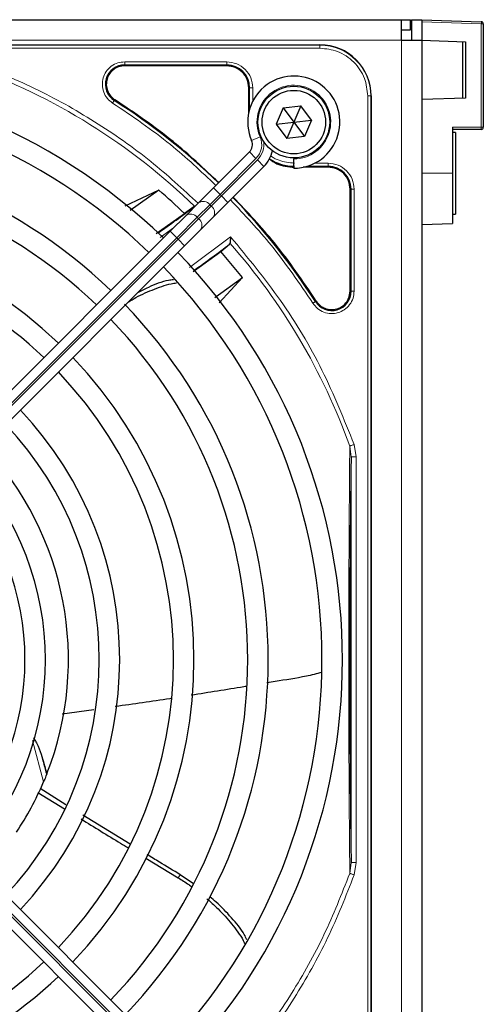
# Model space of a CAD drawing. Header units: millimetres. Extents: x 5 to 418, y 2 to 292.
# Tile 48 of 74: x 106.38 to 113.92, y 224.49 to 240.52. Entities that reach past the tile are written whole.
import ezdxf

# ---------------------------------------------------------------- set-up
doc = ezdxf.new("R2010")
doc.units = ezdxf.units.MM

msp = doc.modelspace()

# ---------------------------------------------------------------- linework, layer by layer
at = {"color": 7, "linetype": 'Continuous', "lineweight": 25}
for p, q in [((70.7565, 240.5181), (112.5898, 240.5181)), ((112.5898, 240.1848), (112.5898, 240.5181)), ((112.5898, 240.5181), (112.7398, 240.5181)), ((112.7398, 240.3514), (112.7398, 240.5181)), ((112.7565, 240.5181), (112.9232, 240.5181)), ((112.7565, 240.5181), (112.7565, 240.1848)), ((112.9232, 240.5181), (113.891, 240.4843)), ((112.9232, 240.5181), (112.9232, 240.1848)), ((113.9232, 240.451), (113.9232, 238.7665)), ((112.5898, 240.3514), (112.7398, 240.3514)), ((92.9148, 240.1098), (111.2648, 240.1098)), ((112.5898, 240.1848), (112.9232, 240.1848)), ((112.9232, 240.1848), (113.6341, 240.1599)), ((112.9232, 240.1848), (112.9232, 220.0181)), ((113.5898, 239.2414), (113.5898, 240.1615)), ((113.6341, 240.1599), (113.6341, 239.2429)), ((109.7482, 239.7673), (108.0878, 239.7673)), ((110.1057, 239.0049), (110.1057, 239.4098)), ((112.0982, 239.2764), (112.0982, 220.9264)), ((110.6682, 239.0835), (110.955, 239.1161)), ((110.955, 239.1161), (110.8398, 238.8514)), ((111.1267, 238.884), (110.955, 239.1161)), ((113.6341, 239.2429), (112.9232, 239.2181)), ((110.6682, 239.0835), (110.553, 238.8189)), ((110.6682, 239.0835), (110.8398, 238.8514)), ((110.553, 238.8189), (110.8398, 238.8514)), ((110.553, 238.8189), (110.7246, 238.5867)), ((110.8398, 238.8514), (110.7246, 238.5867)), ((110.8398, 238.8514), (111.1267, 238.884)), ((110.8398, 238.8514), (111.0114, 238.6193)), ((111.1267, 238.884), (111.0114, 238.6193)), ((111.0114, 238.6193), (110.7246, 238.5867)), ((113.4232, 238.7665), (113.4232, 238.0181)), ((113.8898, 238.7332), (113.4232, 238.7332)), ((113.4732, 238.6848), (113.4232, 238.6848)), ((113.4732, 238.6848), (113.4732, 237.3514)), ((109.5329, 237.7802), (110.1182, 238.3655)), ((110.3539, 238.1298), (109.7686, 237.5445)), ((110.8398, 238.2681), (110.8398, 238.2514)), ((110.8398, 238.1014), (110.8398, 238.2514)), ((111.3982, 238.1173), (110.9933, 238.1173)), ((113.4232, 238.0181), (113.4232, 237.2022)), ((108.6437, 237.7423), (108.0876, 237.4838)), ((108.6437, 237.7423), (108.1754, 237.4116)), ((109.2913, 237.5386), (109.5329, 237.7802)), ((111.7557, 236.0994), (111.7557, 237.7598)), ((109.0859, 237.3332), (109.2913, 237.5386)), ((109.7686, 237.5445), (109.527, 237.3029)), ((108.6002, 237.036), (109.059, 237.3654)), ((108.8276, 237.0749), (109.0859, 237.3332)), ((109.2148, 237.4739), (109.059, 237.3654)), ((113.4232, 237.3514), (113.4732, 237.3514)), ((109.527, 237.3029), (109.3216, 237.0975)), ((112.9232, 237.1848), (113.4232, 237.2022)), ((103.1756, 231.4229), (108.8276, 237.0749)), ((109.3216, 237.0975), (109.0633, 236.8392)), ((109.6511, 236.747), (109.7945, 236.8658)), ((109.7945, 236.8658), (109.8012, 236.88)), ((109.0633, 236.8392), (103.4113, 231.1872)), ((109.2009, 236.4186), (109.6511, 236.747)), ((110.0031, 236.3237), (109.6511, 236.747)), ((109.5552, 235.9956), (110.0031, 236.3237)), ((109.6224, 235.9095), (110.0031, 236.3237)), ((112.0982, 220.9264), (112.0982, 229.3965)), ((107.5854, 229.2886), (107.0686, 229.2139)), ((103.4113, 229.0156), (109.0633, 223.3637)), ((108.8276, 223.128), (103.1756, 228.7799)), ((106.8222, 228.2479), (106.8184, 228.238)), ((106.6746, 227.9412), (107.1057, 227.6768)), ((107.1311, 227.7419), (106.7095, 228.006)), ((108.1752, 227.0998), (107.4088, 227.5694)), ((108.4307, 226.8693), (108.9574, 226.5527)), ((109.2066, 226.4559), (108.9926, 226.6021))]:
    msp.add_line(p, q, dxfattribs=at)
at = {"color": 7, "linetype": 'Continuous', "lineweight": 18}
for p, q in [((113.891, 240.451), (112.9232, 240.4848)), ((113.891, 238.7665), (113.891, 240.451)), ((113.9232, 240.451), (113.891, 240.451)), ((70.7565, 240.1848), (112.5898, 240.1848)), ((111.2648, 240.1044), (92.9148, 240.1044)), ((111.2648, 240.0546), (92.9148, 240.0546)), ((111.2648, 240.1098), (111.2648, 240.1044)), ((111.2648, 240.0546), (111.2648, 240.1044)), ((112.5898, 220.0181), (112.5898, 240.1848)), ((108.0878, 239.7823), (109.7482, 239.7823)), ((108.0878, 239.7823), (108.0878, 239.7673)), ((108.0879, 239.8322), (109.7481, 239.8322)), ((109.7482, 239.7673), (109.7482, 239.7823)), ((110.1057, 239.4098), (110.1207, 239.4098)), ((110.1207, 239.4098), (110.1207, 239.0643)), ((110.1706, 239.4097), (110.1706, 239.19)), ((112.043, 220.9264), (112.043, 239.2764)), ((112.043, 239.2764), (112.0928, 239.2764)), ((112.0928, 220.9264), (112.0928, 239.2764)), ((112.0928, 239.2764), (112.0982, 239.2764)), ((107.9265, 239.2161), (107.9184, 239.2035)), ((110.2903, 238.6105), (110.153, 238.5502)), ((113.4232, 238.7665), (113.891, 238.7665)), ((113.9232, 238.7665), (113.891, 238.7665)), ((110.2242, 238.2594), (110.1182, 238.3655)), ((110.2242, 238.2594), (109.639, 237.6742)), ((109.6626, 237.6506), (110.2478, 238.2358)), ((110.3539, 238.1298), (110.2478, 238.2358)), ((111.0527, 238.1323), (111.3982, 238.1323)), ((111.1784, 238.1822), (111.398, 238.1822)), ((111.3982, 238.1173), (111.3982, 238.1323)), ((113.4232, 238.0181), (112.9232, 238.0181)), ((109.639, 237.6742), (109.4723, 237.5075)), ((109.4959, 237.4839), (109.6626, 237.6506)), ((109.639, 237.6742), (109.5329, 237.7802)), ((109.639, 237.6742), (109.6626, 237.6506)), ((109.7686, 237.5445), (109.6626, 237.6506)), ((111.7557, 237.7598), (111.7707, 237.7598)), ((111.7707, 237.7598), (111.7707, 236.0994)), ((111.8206, 237.7597), (111.8206, 236.0995)), ((109.4723, 237.5075), (109.267, 237.3021)), ((109.4959, 237.4839), (109.4723, 237.5075)), ((109.2905, 237.2786), (109.4959, 237.4839)), ((109.267, 237.3021), (108.9336, 236.9688)), ((108.9572, 236.9452), (109.2905, 237.2786)), ((109.267, 237.3021), (109.2905, 237.2786)), ((108.883, 237.1303), (108.6674, 236.9723)), ((108.9336, 236.9688), (108.8276, 237.0749)), ((108.9336, 236.9688), (103.2817, 231.3168)), ((103.3052, 231.2933), (108.9572, 236.9452)), ((108.9572, 236.9452), (108.9336, 236.9688)), ((109.0633, 236.8392), (108.9572, 236.9452)), ((109.1399, 236.4865), (109.8108, 236.984)), ((111.7557, 236.0994), (111.7707, 236.0994)), ((111.1919, 235.93), (111.2045, 235.9381)), ((111.7502, 233.5788), (111.7717, 233.4024)), ((111.8219, 233.6044), (111.855, 233.4024)), ((111.7717, 233.4024), (111.7717, 226.8004)), ((111.855, 233.4024), (111.855, 226.8004)), ((103.2817, 228.886), (108.9336, 223.234)), ((108.9572, 223.2576), (103.3052, 228.9096)), ((106.7676, 228.1139), (106.5893, 228.7854)), ((111.7717, 226.8004), (111.7504, 226.6245)), ((111.855, 226.8004), (111.8221, 226.5991)), ((108.9574, 226.5527), (108.9926, 226.6021))]:
    msp.add_line(p, q, dxfattribs=at)
at = {"color": 7, "linetype": 'Continuous', "lineweight": 25}
for radius in [0.5833, 0.5167]:
    msp.add_circle((110.8398, 238.8514), radius, dxfattribs=at)
for centre, radius, start, end in [((113.8898, 240.451), 0.0333, 0, 88), ((111.2648, 239.2764), 0.8333, 360, 90), ((108.0878, 239.4681), 0.3142, 90, 237.36633), ((109.7482, 239.4098), 0.3725, 0, 90), ((102.0898, 230.1014), 9.5417, 46.00085, 133.99915), ((110.8398, 238.8514), 0.75, 270, 203.67631), ((102.0898, 230.1014), 9.2083, 46.03708, 90), ((102.0898, 230.1014), 10.8083, 45.88355, 57.36633), ((113.8898, 238.7665), 0.0333, 270, 0), ((110.0003, 238.4833), 0.1667, 315, 23.67631), ((102.0898, 230.1014), 8.3333, 46.14599, 133.85401), ((110.0003, 238.4833), 0.5, 315, 348.57951), ((110.8482, 238.8598), 0.7275, 236.32671, 270), ((111.3982, 237.7598), 0.3725, 0, 90), ((102.0898, 230.1014), 8, 46.19375, 90), ((102.0898, 230.1014), 10.0666, 46.18656, 49.37912), ((102.0898, 230.1014), 10.8083, 32.63367, 44.11645), ((99.5956, 250.0594), 15.8406, 304.77699, 307.39093), ((102.0898, 230.1014), 7.125, 46.34037, 133.65963), ((102.0898, 230.1014), 6.7917, 46.40617, 90), ((99.5956, 250.0594), 16.676, 305.2521, 307.70462), ((102.0898, 230.1014), 9.5417, 316.00085, 43.99915), ((102.0898, 230.1014), 9.2083, 316.03708, 43.96292), ((111.4565, 236.0994), 0.3142, 212.63367, 360), ((102.0898, 230.1014), 8.3333, 316.14599, 43.98368), ((102.0898, 230.1014), 8, 316.19375, 43.80625), ((102.0898, 230.1014), 7.125, 316.34037, 43.65963), ((102.0898, 230.1014), 6.7917, 316.40617, 43.59383), ((102.0898, 230.1014), 5.9167, 316.61418, 43.38582), ((102.0898, 230.1014), 5.5833, 316.71058, 43.28942), ((102.0898, 230.1014), 5.0825, 338.61111, 43.12079), ((102.0898, 230.1014), 4.7083, 317.02859, 42.97141), ((102.0898, 230.1014), 4.375, 317.18322, 42.81678), ((122.0478, 232.5957), 15.8406, 194.73484, 195.96759), ((102.0898, 230.1014), 5.0825, 326.44769, 336.98022), ((102.0898, 230.1014), 6.7917, 226.40617, 313.59383), ((102.0898, 230.1014), 7.125, 270, 313.65963)]:
    msp.add_arc(centre, radius, start, end, dxfattribs=at)
at = {"color": 7, "linetype": 'Continuous', "lineweight": 18}
for centre, radius, start, end in [((113.652, 240.4676), 0.2396, 356.0129, 3.9871), ((111.2648, 239.2764), 0.828, 0, 90), ((102.0898, 230.1014), 10.2672, 45.92524, 70.20345), ((110.8398, 238.8514), 0.6, 270, 203.67631), ((110.0003, 238.4833), 0.3167, 315, 23.67631), ((113.6513, 238.7582), 0.2398, 354.01335, 1.98909), ((110.0003, 238.4833), 0.35, 315, 9.63709), ((109.3653, 237.427), 0.1339, 36.95053, 123.57825), ((109.16, 237.2216), 0.1339, 36.95053, 123.57825), ((109.4154, 237.3769), 0.1339, 326.42175, 53.04947), ((109.21, 237.1715), 0.1339, 326.42175, 53.04947), ((102.0898, 230.1014), 10.2672, 19.79676, 41.31692)]:
    msp.add_arc(centre, radius, start, end, dxfattribs=at)
for points, knots in [([(112.043, 239.2764), (112.0326, 239.3743), (112.0166, 239.5249), (111.9196, 239.7061), (111.8192, 239.8307), (111.6945, 239.9312), (111.5133, 240.0282), (111.3627, 240.0442), (111.2648, 240.0546)], [0, 0, 0, 0, 0.2394568, 0.3683607, 0.5, 0.6316393, 0.7605432, 1, 1, 1, 1]), ([(109.2868, 237.5246), (109.0337, 237.7585), (108.5061, 238.2462), (107.6075, 238.8704), (106.632, 239.4229), (105.9386, 239.6968), (105.5929, 239.8334)], [0, 0, 0, 0, 0.2353986, 0.49076224, 0.74612588, 1, 1, 1, 1]), ([(107.8915, 239.1614), (107.8614, 239.1848), (107.7995, 239.2329), (107.7408, 239.3384), (107.7175, 239.4555), (107.7326, 239.572), (107.7828, 239.6784), (107.8655, 239.7644), (107.9719, 239.8216), (108.0499, 239.8287), (108.0879, 239.8322)], [0, 0, 0, 0, 0.12171258, 0.25, 0.37828742, 0.5, 0.62171258, 0.75, 0.87828742, 1, 1, 1, 1]), ([(108.0878, 239.7823), (108.0878, 239.7833), (108.0878, 239.7854), (108.0878, 239.797), (108.0879, 239.8132), (108.0879, 239.8259), (108.0879, 239.8322)], [0, 0, 0, 0, 0.250002, 0.500004, 0.750006, 1, 1, 1, 1]), ([(109.7481, 239.8322), (109.8034, 239.8259), (109.9142, 239.8132), (110.0538, 239.7155), (110.1516, 239.5758), (110.1643, 239.4651), (110.1706, 239.4097)], [0, 0, 0, 0, 0.2499997, 0.4999995, 0.7499997, 1, 1, 1, 1]), ([(107.8915, 239.1614), (107.8949, 239.1668), (107.9017, 239.1774), (107.9105, 239.1911), (107.9167, 239.2009), (107.9178, 239.2026), (107.9184, 239.2035)], [0, 0, 0, 0, 0.25, 0.5, 0.75, 1, 1, 1, 1]), ([(109.5729, 237.8202), (109.3308, 238.0486), (108.8076, 238.542), (108.2117, 238.945), (107.8915, 239.1614)], [0, 0, 0, 0, 0.4628256, 1, 1, 1, 1]), ([(110.4648, 238.3029), (110.469, 238.2994), (110.5083, 238.2669), (110.6338, 238.2076), (110.7637, 238.1922), (110.8482, 238.1822)], [0, 0, 0, 0, 0.039961, 0.3759161, 1, 1, 1, 1]), ([(111.398, 238.1822), (111.4534, 238.1759), (111.5642, 238.1632), (111.7038, 238.0655), (111.8016, 237.9258), (111.8143, 237.8151), (111.8206, 237.7597)], [0, 0, 0, 0, 0.2499998, 0.4999995, 0.7499998, 1, 1, 1, 1]), ([(111.8206, 237.7597), (111.8143, 237.7597), (111.8016, 237.7597), (111.7854, 237.7597), (111.7738, 237.7597), (111.7717, 237.7597), (111.7707, 237.7598)], [0, 0, 0, 0, 0.24999742, 0.49999828, 0.74999914, 1, 1, 1, 1]), ([(111.1498, 235.9031), (110.9334, 236.2233), (110.5305, 236.8192), (110.037, 237.3424), (109.8086, 237.5845)], [0, 0, 0, 0, 0.5371744, 1, 1, 1, 1]), ([(109.8108, 236.984), (110.0906, 236.645), (110.6505, 235.9665), (111.3281, 234.8277), (111.6574, 234.012), (111.8219, 233.6044)], [0, 0, 0, 0, 0.3332143, 0.6667754, 1, 1, 1, 1]), ([(111.8206, 236.0995), (111.8171, 236.0615), (111.81, 235.9834), (111.7528, 235.8771), (111.6668, 235.7944), (111.5605, 235.7442), (111.4439, 235.7291), (111.3268, 235.7524), (111.2213, 235.8111), (111.1732, 235.873), (111.1498, 235.9031)], [0, 0, 0, 0, 0.1217125, 0.2499998, 0.3782872, 0.4999997, 0.6217122, 0.7499998, 0.8782874, 1, 1, 1, 1]), ([(111.1498, 235.9031), (111.1552, 235.9065), (111.1658, 235.9133), (111.1795, 235.922), (111.1893, 235.9283), (111.191, 235.9294), (111.1919, 235.93)], [0, 0, 0, 0, 0.2499911, 0.4999941, 0.749997, 1, 1, 1, 1]), ([(111.7502, 233.5788), (111.7487, 233.3761), (111.7457, 232.9943), (111.7411, 232.4071), (111.7389, 231.9328), (111.7365, 231.566), (111.7357, 231.2938), (111.7366, 230.9427), (111.7355, 230.5127), (111.7329, 229.9577), (111.7377, 229.3708), (111.735, 228.7826), (111.7399, 228.1402), (111.7432, 227.4103), (111.7479, 226.8953), (111.7504, 226.6245)], [0, 0, 0, 0, 0.09922662, 0.18698544, 0.2680266, 0.30500074, 0.3411624, 0.38010606, 0.44674722, 0.51205576, 0.59781489, 0.67805842, 0.74877806, 0.86794823, 1, 1, 1, 1]), ([(111.7502, 233.5788), (111.7538, 233.58), (111.7611, 233.5826), (111.7786, 233.5889), (111.7993, 233.5963), (111.8144, 233.6017), (111.8219, 233.6044)], [0, 0, 0, 0, 0.25, 0.5, 0.75, 1, 1, 1, 1]), ([(111.7504, 226.6245), (111.6172, 226.287), (111.3509, 225.6121), (110.8171, 224.6619), (110.1991, 223.7641), (109.7104, 223.2278), (109.4661, 222.9596)], [0, 0, 0, 0, 0.25, 0.5, 0.75, 1, 1, 1, 1]), ([(111.8221, 226.5991), (111.6855, 226.2533), (111.4115, 225.5597), (110.859, 224.5841), (110.2361, 223.6871), (109.7499, 223.161), (109.5175, 222.9095)], [0, 0, 0, 0, 0.2542646, 0.5100216, 0.7657785, 1, 1, 1, 1]), ([(111.8221, 226.5991), (111.8165, 226.6011), (111.8059, 226.6049), (111.7876, 226.6114), (111.7704, 226.6176), (111.7574, 226.6222), (111.7524, 226.6238), (111.7504, 226.6245)], [0, 0, 0, 0, 0.1851978, 0.3532781, 0.6370716, 0.8527573, 1, 1, 1, 1])]:
    msp.add_open_spline(points, degree=3, knots=knots, dxfattribs=at)
at = {"color": 7, "linetype": 'Continuous', "lineweight": 25}
for points in [[(108.0878, 239.7673), (108.0558, 239.7643), (107.9916, 239.7583), (107.9053, 239.7113), (107.8377, 239.6416), (107.7957, 239.5536), (107.7836, 239.4568), (107.8029, 239.3617), (107.8503, 239.2756), (107.9011, 239.2359), (107.9265, 239.2161)], [(110.1057, 239.4098), (110.1003, 239.4566), (110.0896, 239.5503), (110.0069, 239.6685), (109.8887, 239.7512), (109.795, 239.7619), (109.7482, 239.7673)], [(111.7557, 237.7598), (111.7503, 237.8066), (111.7396, 237.9003), (111.6569, 238.0185), (111.5387, 238.1012), (111.445, 238.1119), (111.3982, 238.1173)], [(111.4565, 235.8002), (111.4957, 235.8047), (111.5741, 235.8137), (111.673, 235.8829), (111.7422, 235.9818), (111.7512, 236.0602), (111.7557, 236.0994)], [(111.2045, 235.9381), (111.2195, 235.918), (111.2495, 235.8779), (111.3116, 235.8345), (111.3816, 235.8056), (111.4315, 235.802), (111.4565, 235.8002)]]:
    msp.add_open_spline(points, degree=3, dxfattribs=at)
at = {"color": 7, "linetype": 'Continuous', "lineweight": 18}
for points in [[(109.7481, 239.8322), (109.7481, 239.8259), (109.7481, 239.8132), (109.7481, 239.797), (109.7481, 239.7854), (109.7482, 239.7833), (109.7482, 239.7823)], [(110.1706, 239.4097), (110.1643, 239.4097), (110.1516, 239.4097), (110.1354, 239.4097), (110.1238, 239.4097), (110.1217, 239.4097), (110.1207, 239.4098)], [(111.398, 238.1822), (111.3981, 238.1759), (111.3981, 238.1632), (111.3981, 238.147), (111.3981, 238.1354), (111.3981, 238.1333), (111.3982, 238.1323)], [(111.8206, 236.0995), (111.8143, 236.0995), (111.8016, 236.0994), (111.7854, 236.0994), (111.7738, 236.0994), (111.7717, 236.0994), (111.7707, 236.0994)], [(111.855, 233.4024), (111.8443, 233.4024), (111.8227, 233.4024), (111.7953, 233.4024), (111.776, 233.4024), (111.7731, 233.4024), (111.7717, 233.4024)], [(111.855, 226.8004), (111.8443, 226.8004), (111.8227, 226.8004), (111.7953, 226.8004), (111.776, 226.8004), (111.7731, 226.8004), (111.7717, 226.8004)]]:
    msp.add_open_spline(points, degree=3, dxfattribs=at)
at = {"color": 7, "linetype": 'Continuous', "lineweight": 25}
for points, knots in [([(109.6188, 237.8661), (109.3758, 238.0954), (108.8493, 238.5921), (108.2495, 238.9977), (107.9265, 239.2161)], [0, 0, 0, 0, 0.4615059, 1, 1, 1, 1]), ([(110.4388, 238.2575), (110.4793, 238.2265), (110.5975, 238.1359), (110.7487, 238.1247), (110.8482, 238.1173)], [0, 0, 0, 0, 0.3420799, 1, 1, 1, 1]), ([(111.2045, 235.9381), (110.9861, 236.2611), (110.5805, 236.8609), (110.0838, 237.3874), (109.8546, 237.6304)], [0, 0, 0, 0, 0.5384941, 1, 1, 1, 1]), ([(109.8108, 236.984), (109.8095, 236.9705), (109.8074, 236.9481), (109.805, 236.9183), (109.8027, 236.8955), (109.8017, 236.885), (109.8012, 236.88)], [0, 0, 0, 0, 0.3361266, 0.5608644, 0.7960602, 1, 1, 1, 1]), ([(108.1489, 235.9248), (108.1894, 235.9493), (108.3268, 236.0327), (108.5731, 236.1365), (108.795, 236.2173), (108.9138, 236.2317), (108.9282, 236.2335)], [0, 0, 0, 0, 0.1633514, 0.5550352, 0.9458196, 1, 1, 1, 1]), ([(108.8837, 236.2869), (108.8553, 236.2833), (108.7183, 236.2661), (108.5195, 236.1862), (108.3555, 236.1029), (108.2975, 236.0734)], [0, 0, 0, 0, 0.1445543, 0.6970817, 1, 1, 1, 1]), ([(111.7717, 233.4024), (111.7692, 233.2089), (111.7645, 232.8425), (111.7589, 232.2803), (111.7549, 231.7825), (111.7521, 231.3241), (111.7503, 230.8953), (111.7491, 230.449), (111.7489, 229.942), (111.7499, 229.4039), (111.7522, 228.8503), (111.7561, 228.2464), (111.7623, 227.5495), (111.7684, 227.0613), (111.7717, 226.8004)], [0, 0, 0, 0, 0.0996723, 0.1887309, 0.2688678, 0.3273434, 0.3895643, 0.4520047, 0.5145617, 0.5996547, 0.6762195, 0.7501682, 0.8664354, 1, 1, 1, 1]), ([(111.295, 229.8933), (111.2116, 229.8723), (110.9614, 229.8093), (110.661, 229.7681), (110.4472, 229.7317), (110.4028, 229.7242)], [0, 0, 0, 0, 0.28355179, 0.85129766, 1, 1, 1, 1]), ([(110.069, 229.6681), (110.055, 229.6657), (109.7559, 229.6154), (109.4564, 229.5683), (109.1708, 229.5233)], [0, 0, 0, 0, 0.0467085, 1, 1, 1, 1]), ([(108.8491, 229.4716), (108.8408, 229.4702), (108.5368, 229.4213), (108.2317, 229.3796), (107.9349, 229.3391)], [0, 0, 0, 0, 0.0273413, 1, 1, 1, 1]), ([(106.6048, 228.8286), (106.6066, 228.8257), (106.6196, 228.8044), (106.6375, 228.7733), (106.6839, 228.6905), (106.7078, 228.6235), (106.7281, 228.5667)], [0, 0, 0, 0, 0.0333931, 0.2492379, 0.3628144, 1, 1, 1, 1]), ([(106.7281, 228.5667), (106.7422, 228.5153), (106.7684, 228.42), (106.7988, 228.3174), (106.8175, 228.2582), (106.8207, 228.2512), (106.8222, 228.2479)], [0, 0, 0, 0, 0.3307022, 0.6139144, 0.8132321, 1, 1, 1, 1]), ([(106.8184, 228.238), (106.8182, 228.2376), (106.8178, 228.2367), (106.8156, 228.2309), (106.812, 228.2218), (106.8043, 228.2027), (106.7897, 228.1666), (106.7756, 228.1331), (106.7676, 228.1139)], [0, 0, 0, 0, 0.0782241, 0.1598696, 0.2574567, 0.3644063, 0.6366001, 1, 1, 1, 1]), ([(107.3779, 227.5099), (107.5921, 227.3774), (107.8488, 227.2186), (108.1077, 227.0633), (108.1506, 227.0376)], [0, 0, 0, 0, 0.834244, 1, 1, 1, 1]), ([(108.9926, 226.6021), (108.8792, 226.6702), (108.6995, 226.778), (108.5209, 226.8877), (108.4551, 226.9282)], [0, 0, 0, 0, 0.6314425, 1, 1, 1, 1]), ([(108.9575, 226.5527), (109.0159, 226.517), (109.0932, 226.4698), (109.1649, 226.4159), (109.1824, 226.4028)], [0, 0, 0, 0, 0.75723992, 1, 1, 1, 1]), ([(109.4261, 226.2103), (109.4357, 226.2024), (109.4991, 226.1499), (109.5978, 226.0547), (109.7222, 225.9259), (109.8304, 225.801), (109.9289, 225.67), (110.0019, 225.5651), (110.0313, 225.5009), (110.0385, 225.4852)], [0, 0, 0, 0, 0.0381742, 0.2508213, 0.4218813, 0.5935852, 0.7677724, 0.9431508, 1, 1, 1, 1]), ([(110.0762, 225.5429), (110.0629, 225.5716), (110.0034, 225.6994), (109.8259, 225.9043), (109.636, 226.1098), (109.5078, 226.216), (109.4732, 226.2447)], [0, 0, 0, 0, 0.1085985, 0.4842462, 0.8606359, 1, 1, 1, 1])]:
    msp.add_open_spline(points, degree=3, knots=knots, dxfattribs=at)

doc.saveas('drawing.dxf')
